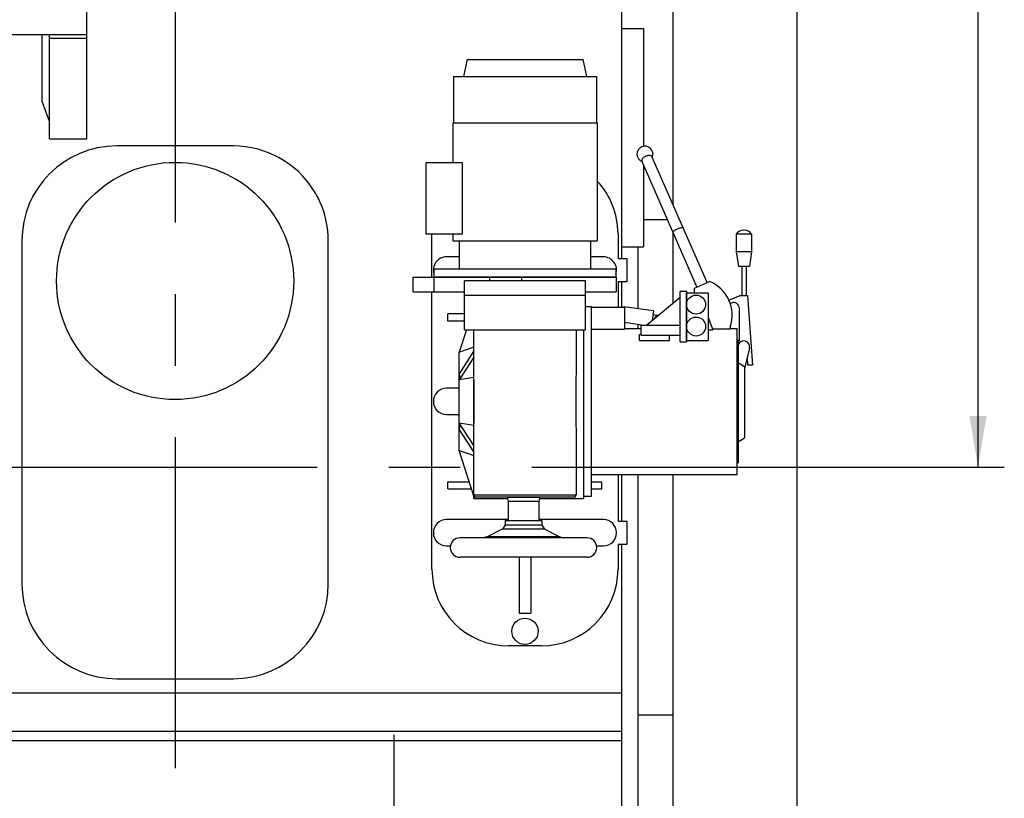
# Model space of a CAD drawing. Header units: millimetres. Extents: x 0 to 1189, y 0 to 841.
# Tile 78 of 103: x 839 to 907, y 577 to 631. Entities that reach past the tile are written whole.
import ezdxf
from ezdxf.enums import TextEntityAlignment as Align

# ---------------------------------------------------------------- set-up
doc = ezdxf.new("R2010")
doc.units = ezdxf.units.MM
doc.header["$LTSCALE"] = 65.395
doc.linetypes.add('CENTER', pattern=[0.6, 0.375, -0.075, 0.075, -0.075])
doc.layers.get('0').update_dxf_attribs({"linetype": 'CONTINUOUS'})
for name, color, linetype in [('1907_210700_40_SIMPLE1_T2_X_PBL186', 7, 'CONTINUOUS'), ('1907_210700_40_SIMPLE1_X_ABL185', 7, 'CONTINUOUS'), ('1907_731000_02_SIMPLE1_D_ABL53', 7, 'CONTINUOUS'), ('1907_731000_02_SIMPLE1_T1_D_PBL54', 7, 'CONTINUOUS'), ('1907_733000_06_SIMPLE1_A_ABL94', 7, 'CONTINUOUS'), ('1907_733000_06_SIMPLE1_T1_A_PBL95', 7, 'CONTINUOUS'), ('1907_733000_06_SIMPLE1_T2_A_PBL111', 7, 'CONTINUOUS'), ('1907_733000_06_SIMPLE1_T3_A_PBL123', 7, 'CONTINUOUS'), ('1907_733000_06_SIMPLE1_T4_A_PBL110', 7, 'CONTINUOUS'), ('1907_734000_04_SIMPLE1_C_ABL74', 7, 'CONTINUOUS'), ('1907_734000_04_SIMPLE1_T1_C_PBL75', 7, 'CONTINUOUS'), ('1937_111000_09_SIMPLE1_D_ABL72', 7, 'CONTINUOUS'), ('1937_111000_09_SIMPLE1_T1_D_PBL73', 7, 'CONTINUOUS'), ('1937_111200_09_SIMPLE1_B_ABL87', 7, 'CONTINUOUS'), ('1937_111200_09_SIMPLE1_T6_B_PBL93', 7, 'CONTINUOUS'), ('32007_040000_TLKGS_KS_V_ABL51', 7, 'CONTINUOUS'), ('32007_041000_TLKGS_KS_V_ABL52', 7, 'CONTINUOUS'), ('32007_060000_TLKGS_KGS_V_ABL4', 7, 'CONTINUOUS'), ('32007_062000_TLKGS_KGS_TL_V_ABL5', 7, 'CONTINUOUS'), ('32007_725700_01_SIMPLE1_T1_X_PBL17', 7, 'CONTINUOUS'), ('32007_725700_01_SIMPLE1_X_ABL16', 7, 'CONTINUOUS'), ('32067_000000_TLKGS_MARKETING_ABL3', 7, 'CONTINUOUS'), ('32067_030000_TLKGS_V_ABL8', 7, 'CONTINUOUS'), ('32067_100000_TLKGS_V_ABL18', 7, 'CONTINUOUS'), ('32067_152000_01_SIMPLE1_T2_X_PBL191', 7, 'CONTINUOUS'), ('32067_152000_01_SIMPLE1_X_ABL19', 7, 'CONTINUOUS'), ('32067_200000_TLKGS_V_ABL119', 7, 'CONTINUOUS'), ('32067_300000_TLKGS_V_ABL96', 7, 'CONTINUOUS'), ('34007_390700_01_SIMPLE1_T1_X_PBL131', 7, 'CONTINUOUS'), ('34007_390700_01_SIMPLE1_X#AF0_ABL125', 7, 'CONTINUOUS'), ('new_view_1_VBL0', 7, 'CONTINUOUS')]:
    doc.layers.add(name, color=color, linetype=linetype)
doc.styles.get("Standard").update_dxf_attribs({"font": 'txt', "width": 0.6})
doc.dimstyles.new('DIMSTYLE_2', dxfattribs={"dimtxt": 3.5, "dimasz": 3.5, "dimexe": 1.8, "dimexo": 0, "dimgap": 0.875, "dimtad": 1, "dimdec": 0, "dimlfac": 20, "dimdsep": 46, "dimtxsty": 'Standard', "dimblk": '_FILLED', "dimblk1": '_FILLED', "dimblk2": '_FILLED', "dimcen": 0.09, "dimadec": 0, "dimazin": 0, "dimtp": 2, "dimtm": 2, "dimtfac": 1, "dimtdec": 0, "dimtofl": 0, "dimtmove": 0, "dimatfit": 3, "dimldrblk": '_FILLED', "dimfxl": 1, "dimtolj": 1, "dimarcsym": 0})

# ---------------------------------------------------------------- blocks, each defined once
blk = doc.blocks.new('_FILLED')
at = {"color": 0, "linetype": 'ByBlock'}
blk.add_solid([(0, 0), (-1, 0.167), (-1, -0.167)], dxfattribs=at)
blk = doc.blocks.new('*D23')
at = {"color": 2, "linetype": 'Continuous'}
for p, q in [((643.112, 738.342), (906.821, 738.342)), ((905.021, 738.342), (905.021, 669.171)), ((905.021, 600), (905.021, 669.171)), ((897.021, 600), (906.821, 600))]:
    blk.add_line(p, q, dxfattribs=at)
at = {"color": 2, "linetype": 'Continuous', "xscale": 3.5, "yscale": 3.5, "zscale": 3.5}
for p, rotation in [((905.021, 738.342), 90), ((905.021, 600), 270)]:
    blk.add_blockref('_FILLED', p, dxfattribs=dict(at, rotation=rotation))
at = {"color": 2, "linetype": 'Continuous', "width": 0.690476}
blk.add_text('2767', height=3.5, rotation=90, dxfattribs=at).set_placement((904.146, 669.171), align=Align.CENTER)
blk = doc.blocks.new('32007_725700_01_SIMPLE1_T1_X_PBL17', base_point=(759.045, 665.19))
at = {"layer": '32007_725700_01_SIMPLE1_T1_X_PBL17', "color": 2, "linetype": 'CENTER'}
blk.add_line((717.5, 600), (897.021, 600), dxfattribs=at)
blk = doc.blocks.new('32007_725700_01_SIMPLE1_X_ABL16', base_point=(759.045, 665.19))
at = {"layer": '32007_725700_01_SIMPLE1_T1_X_PBL17'}
blk.add_blockref('32007_725700_01_SIMPLE1_T1_X_PBL17', (759.045, 665.19), dxfattribs=at)
blk = doc.blocks.new('32007_062000_TLKGS_KGS_TL_V_ABL5', base_point=(753.723, 665.19))
at = {"layer": '32007_725700_01_SIMPLE1_X_ABL16'}
blk.add_blockref('32007_725700_01_SIMPLE1_X_ABL16', (759.045, 665.19), dxfattribs=at)
blk = doc.blocks.new('32007_060000_TLKGS_KGS_V_ABL4', base_point=(753.723, 652.49))
at = {"layer": '32007_062000_TLKGS_KGS_TL_V_ABL5'}
blk.add_blockref('32007_062000_TLKGS_KGS_TL_V_ABL5', (753.723, 665.19), dxfattribs=at)
blk = doc.blocks.new('32067_152000_01_SIMPLE1_T2_X_PBL191', base_point=(865, 568.8152))
at = {"layer": '32067_152000_01_SIMPLE1_T2_X_PBL191', "color": 2, "linetype": 'CENTER'}
blk.add_line((865, 581.65), (865, 555.9805), dxfattribs=at)
blk = doc.blocks.new('32067_152000_01_SIMPLE1_X_ABL19', base_point=(768.975, 556.025))
at = {"layer": '32067_152000_01_SIMPLE1_T2_X_PBL191'}
blk.add_blockref('32067_152000_01_SIMPLE1_T2_X_PBL191', (865, 568.815), dxfattribs=at)
blk = doc.blocks.new('1937_111000_09_SIMPLE1_T1_D_PBL73', base_point=(782.05, 619.625))
at = {"layer": '1937_111000_09_SIMPLE1_T1_D_PBL73', "color": 7, "linetype": 'Continuous'}
for p, q in [((880.6, 666.75), (880.6, 614.3)), ((880.6, 630.05), (882.1, 630.05)), ((882.1, 630.05), (882.1, 621.975)), ((882.1, 620.714), (882.1, 615.1)), ((880.6, 615.1), (882.1, 615.1)), ((880.6, 612.7), (880.6, 610.95)), ((880.6, 599.5), (880.6, 596.3)), ((880.6, 594.7), (880.6, 572.5)), ((880.6, 584.5), (682, 584.5)), ((880.6, 581.873), (682, 581.873)), ((880.6, 581.25), (682, 581.25))]:
    blk.add_line(p, q, dxfattribs=at)
blk = doc.blocks.new('1937_111000_09_SIMPLE1_D_ABL72', base_point=(782.05, 625.056))
at = {"layer": '1937_111000_09_SIMPLE1_T1_D_PBL73'}
blk.add_blockref('1937_111000_09_SIMPLE1_T1_D_PBL73', (782.05, 619.625), dxfattribs=at)
blk = doc.blocks.new('1937_111200_09_SIMPLE1_T6_B_PBL93', base_point=(850, 603.75))
at = {"layer": '1937_111200_09_SIMPLE1_T6_B_PBL93', "color": 7, "linetype": 'Continuous'}
for p, q in [((854, 622), (846, 622)), ((839.5, 615.5), (839.5, 592)), ((860.5, 592), (860.5, 615.496)), ((846, 585.5), (854, 585.5))]:
    blk.add_line(p, q, dxfattribs=at)
blk.add_circle((850, 612.75), 8.125, dxfattribs=at)
for centre, radius, start, end in [((846, 615.5), 6.5, 90, 180), ((854, 615.5), 6.5, 32.29707, 90), ((854.053, 615.528), 6.44, 23.90049, 32.33615), ((853.979, 615.496), 6.521, 0, 23.90049), ((846, 592), 6.5, 180, 270), ((854, 592), 6.5, 270, 360)]:
    blk.add_arc(centre, radius, start, end, dxfattribs=at)
blk = doc.blocks.new('1937_111200_09_SIMPLE1_B_ABL87', base_point=(794.17617, 625.0625))
at = {"layer": '1937_111200_09_SIMPLE1_T6_B_PBL93'}
blk.add_blockref('1937_111200_09_SIMPLE1_T6_B_PBL93', (850, 603.75), dxfattribs=at)
blk = doc.blocks.new('32067_100000_TLKGS_V_ABL18', base_point=(768.975, 616.65))
at = {"layer": '1937_111000_09_SIMPLE1_D_ABL72'}
blk.add_blockref('1937_111000_09_SIMPLE1_D_ABL72', (782.05, 625.056), dxfattribs=at)
at = {"layer": '1937_111200_09_SIMPLE1_B_ABL87'}
blk.add_blockref('1937_111200_09_SIMPLE1_B_ABL87', (794.176, 625.062), dxfattribs=at)
at = {"layer": '32067_152000_01_SIMPLE1_X_ABL19'}
blk.add_blockref('32067_152000_01_SIMPLE1_X_ABL19', (768.975, 556.025), dxfattribs=at)
blk = doc.blocks.new('34007_390700_01_SIMPLE1_T1_X_PBL131', base_point=(823.5, 628.687))
at = {"layer": '34007_390700_01_SIMPLE1_T1_X_PBL131', "color": 7, "linetype": 'Continuous'}
for p, q in [((801.25, 634.395), (801.25, 634.695)), ((801.25, 634.395), (845.75, 634.395)), ((845.75, 634.395), (845.75, 634.695)), ((808.4, 633.576), (805.4, 633.576)), ((805.4, 633.576), (805.4, 632.395)), ((808.4, 633.576), (808.4, 632.395)), ((817.5, 633.576), (814.5, 633.576)), ((814.5, 633.576), (814.5, 632.395)), ((817.5, 633.576), (817.5, 632.395)), ((832.5, 633.576), (829.5, 633.576)), ((829.5, 633.576), (829.5, 632.395)), ((832.5, 633.576), (832.5, 632.395)), ((841.6, 633.576), (838.6, 633.576)), ((838.6, 633.576), (838.6, 632.395)), ((841.6, 633.576), (841.6, 632.395)), ((803.05, 632.395), (843.95, 632.395)), ((803.05, 622.479), (803.05, 632.395)), ((843.95, 622.479), (843.95, 632.395)), ((803.05, 629.627), (843.95, 629.627)), ((805.617, 622.479), (805.617, 629.627)), ((806.117, 629.627), (806.117, 624.943)), ((840.882, 625.043), (840.882, 629.627)), ((841.382, 622.479), (841.382, 629.627)), ((805.617, 629.373), (803.05, 629.373)), ((843.95, 629.373), (841.382, 629.373)), ((806.117, 624.943), (805.617, 623.569)), ((841.382, 623.669), (840.882, 625.043)), ((803.05, 622.479), (805.617, 622.479)), ((841.382, 622.479), (843.95, 622.479))]:
    blk.add_line(p, q, dxfattribs=at)
for centre, start, end in [((804.686, 634.895), 298.43394, 340.52927), ((809.114, 634.895), 199.47073, 241.56606), ((813.786, 634.895), 298.43394, 340.52927), ((818.214, 634.895), 199.47073, 241.56606), ((828.786, 634.895), 298.43394, 340.52927), ((833.214, 634.895), 199.47073, 241.56606), ((837.886, 634.895), 298.43394, 340.52927), ((842.314, 634.895), 199.47073, 241.56606)]:
    blk.add_arc(centre, 1.5, start, end, dxfattribs=at)
blk = doc.blocks.new('34007_390700_01_SIMPLE1_X#AF0_ABL125', base_point=(783.767, 644.902))
at = {"layer": '34007_390700_01_SIMPLE1_T1_X_PBL131'}
blk.add_blockref('34007_390700_01_SIMPLE1_T1_X_PBL131', (823.5, 628.687), dxfattribs=at)
blk = doc.blocks.new('32067_300000_TLKGS_V_ABL96', base_point=(785.62, 649.24))
at = {"layer": '34007_390700_01_SIMPLE1_X#AF0_ABL125'}
blk.add_blockref('34007_390700_01_SIMPLE1_X#AF0_ABL125', (783.767, 644.902), dxfattribs=at)
blk = doc.blocks.new('1907_210700_40_SIMPLE1_T2_X_PBL186', base_point=(849.999, 649.564))
at = {"layer": '1907_210700_40_SIMPLE1_T2_X_PBL186', "color": 2, "linetype": 'CENTER'}
blk.add_line((850, 719.749), (850, 579.378), dxfattribs=at)
blk = doc.blocks.new('1907_210700_40_SIMPLE1_X_ABL185', base_point=(849.999, 649.564))
at = {"layer": '1907_210700_40_SIMPLE1_T2_X_PBL186'}
blk.add_blockref('1907_210700_40_SIMPLE1_T2_X_PBL186', (849.999, 649.564), dxfattribs=at)
blk = doc.blocks.new('32067_200000_TLKGS_V_ABL119', base_point=(783.749, 648.857))
at = {"layer": '1907_210700_40_SIMPLE1_X_ABL185'}
blk.add_blockref('1907_210700_40_SIMPLE1_X_ABL185', (849.999, 649.564), dxfattribs=at)
blk = doc.blocks.new('32067_030000_TLKGS_V_ABL8', base_point=(748.413, 636.462))
at = {"layer": '32067_100000_TLKGS_V_ABL18'}
blk.add_blockref('32067_100000_TLKGS_V_ABL18', (768.975, 616.65), dxfattribs=at)
at = {"layer": '32067_200000_TLKGS_V_ABL119'}
blk.add_blockref('32067_200000_TLKGS_V_ABL119', (783.749, 648.857), dxfattribs=at)
at = {"layer": '32067_300000_TLKGS_V_ABL96'}
blk.add_blockref('32067_300000_TLKGS_V_ABL96', (785.62, 649.24), dxfattribs=at)
blk = doc.blocks.new('1907_731000_02_SIMPLE1_T1_D_PBL54', base_point=(888.35, 600))
at = {"layer": '1907_731000_02_SIMPLE1_T1_D_PBL54', "color": 7, "linetype": 'Continuous'}
for p, q in [((884.1, 635.975), (892.6, 635.975)), ((884.1, 635.975), (884.1, 618.014)), ((892.6, 635.975), (892.6, 564.025)), ((884.1, 616.143), (884.1, 611.206)), ((884.1, 599.5), (884.1, 564.025)), ((884.1, 564.025), (892.6, 564.025))]:
    blk.add_line(p, q, dxfattribs=at)
blk = doc.blocks.new('1907_731000_02_SIMPLE1_D_ABL53', base_point=(888.35, 600))
at = {"layer": '1907_731000_02_SIMPLE1_T1_D_PBL54'}
blk.add_blockref('1907_731000_02_SIMPLE1_T1_D_PBL54', (888.35, 600), dxfattribs=at)
blk = doc.blocks.new('1907_734000_04_SIMPLE1_T1_C_PBL75', base_point=(882.9, 594.782))
at = {"layer": '1907_734000_04_SIMPLE1_T1_C_PBL75', "color": 7, "linetype": 'Continuous'}
for p, q in [((882.1, 616.964), (883.74, 616.964)), ((881.7, 615.1), (881.7, 610.851)), ((881.7, 609.79), (881.7, 609.5)), ((881.7, 599.5), (881.7, 574)), ((881.7, 583.036), (884.1, 583.036)), ((881.7, 574), (883.35, 574)), ((883.35, 574), (883.35, 572.6))]:
    blk.add_line(p, q, dxfattribs=at)
blk = doc.blocks.new('1907_734000_04_SIMPLE1_C_ABL74', base_point=(882.9, 594.7822))
at = {"layer": '1907_734000_04_SIMPLE1_T1_C_PBL75'}
blk.add_blockref('1907_734000_04_SIMPLE1_T1_C_PBL75', (882.9, 594.7822), dxfattribs=at)
blk = doc.blocks.new('1907_733000_06_SIMPLE1_T1_A_PBL95', base_point=(874.275, 603.67))
at = {"layer": '1907_733000_06_SIMPLE1_T1_A_PBL95', "color": 7, "linetype": 'Continuous'}
for p, q in [((867.6, 613), (867.6, 615.985)), ((880.35, 616), (880.35, 614.3)), ((869.475, 614.4), (868.6, 614.4)), ((879.35, 614.4), (878.475, 614.4)), ((880.35, 614.3), (880.95, 614.3)), ((880.95, 614.3), (880.95, 612.7)), ((880.95, 612.7), (880.35, 612.7)), ((880.35, 612.7), (880.35, 610.95)), ((867.6, 593), (867.6, 612)), ((869.825, 609.4), (869.825, 611.75)), ((878.125, 609.4), (878.125, 611.75)), ((869.825, 610.5), (868.7, 610.5)), ((868.7, 610), (868.7, 610.5)), ((869.825, 610), (868.7, 610)), ((869.965, 609.4), (869.475, 607.866)), ((869.825, 609.4), (878.125, 609.4)), ((870.475, 597.85), (870.475, 609.4)), ((877.475, 609.4), (877.475, 606.772)), ((877.975, 609.4), (877.975, 597.85)), ((870.475, 607.967), (869.475, 606.399)), ((870.475, 608.211), (869.478, 607.867)), ((869.475, 607.875), (869.478, 607.876)), ((869.475, 601.125), (869.475, 607.875)), ((869.478, 607.867), (869.475, 607.866)), ((870.475, 607.533), (869.475, 605.966)), ((870.475, 606.139), (869.475, 605.966)), ((869.475, 605.4), (868.6, 605.4)), ((868.6, 603.6), (869.475, 603.6)), ((870.475, 601.467), (869.475, 603.034)), ((869.475, 603.034), (870.475, 602.861)), ((870.475, 601.033), (869.475, 602.601)), ((877.475, 602.228), (877.475, 598.07)), ((870.475, 598), (869.475, 601.134)), ((869.475, 601.134), (869.478, 601.133)), ((869.475, 601.125), (869.478, 601.124)), ((869.478, 601.133), (870.475, 600.789)), ((880.35, 599.5), (880.35, 596.3)), ((868.7, 599), (870.156, 599)), ((868.7, 598.5), (868.7, 599)), ((868.7, 598.5), (870.316, 598.5)), ((878.536, 599), (879.25, 599)), ((878.536, 598.5), (879.25, 598.5)), ((879.25, 598.5), (879.25, 599)), ((877.475, 598.07), (870.475, 598.07)), ((870.475, 597.85), (872.773, 597.85)), ((870.525, 598.07), (870.525, 597.945)), ((877.425, 597.945), (870.525, 597.945)), ((874.977, 597.85), (877.975, 597.85)), ((877.425, 598.07), (877.425, 597.945)), ((872.825, 596.4), (868.6, 596.4)), ((879.35, 596.4), (874.925, 596.4)), ((880.35, 596.3), (880.95, 596.3)), ((880.95, 596.3), (880.95, 594.7)), ((868.6, 594.6), (868.873, 594.6)), ((878.877, 594.6), (879.35, 594.6)), ((880.95, 594.7), (880.35, 594.7)), ((880.35, 594.7), (880.35, 593)), ((873.575, 593.82), (873.575, 590)), ((874.375, 593.82), (874.375, 590)), ((873.575, 590), (874.375, 590)), ((875.1, 587.75), (872.85, 587.75))]:
    blk.add_line(p, q, dxfattribs=at)
blk.add_circle((873.975, 588.75), 0.9, dxfattribs=at)
for centre, radius, start, end in [((875.1, 616), 5.25, 0, 43.13344), ((868.6, 613.5), 0.9, 90, 197.35043), ((879.35, 613.5), 0.9, 342.64957, 90), ((868.6, 604.5), 0.9, 90, 270), ((868.6, 595.5), 0.9, 90, 270), ((879.35, 595.5), 0.9, 270, 90), ((872.85, 593), 5.25, 180, 270), ((875.1, 593), 5.25, 270, 360)]:
    blk.add_arc(centre, radius, start, end, dxfattribs=at)
for points, knots in [([(870.475, 602.228), (870.475, 602.601), (870.49, 603.358), (870.502, 604.5), (870.49, 605.642), (870.475, 606.399), (870.475, 606.772)], [0, 0, 0, 0, 0.246154, 0.5, 0.753846, 1, 1, 1, 1]), ([(877.475, 606.772), (877.475, 606.399), (877.46, 605.642), (877.448, 604.5), (877.46, 603.358), (877.475, 602.601), (877.475, 602.228)], [0, 0, 0, 0, 0.246154, 0.5, 0.753846, 1, 1, 1, 1]), ([(869.475, 606.399), (869.476, 606.365), (869.48, 606.22), (869.478, 606.076), (869.475, 605.966)], [0, 0, 0, 0, 0.240786, 1, 1, 1, 1]), ([(869.475, 603.034), (869.476, 602.996), (869.48, 602.852), (869.479, 602.708), (869.475, 602.601)], [0, 0, 0, 0, 0.258817, 1, 1, 1, 1])]:
    blk.add_open_spline(points, degree=3, knots=knots, dxfattribs=at)
blk = doc.blocks.new('1907_733000_06_SIMPLE1_T4_A_PBL110', base_point=(873.875, 595.883))
at = {"layer": '1907_733000_06_SIMPLE1_T4_A_PBL110', "color": 7, "linetype": 'Continuous'}
for p, q in [((872.75, 597.945), (872.75, 597.938)), ((872.75, 597.938), (875, 597.938)), ((872.75, 597.938), (872.825, 597.658)), ((875, 597.938), (874.925, 597.658)), ((875, 597.945), (875, 597.938)), ((872.825, 597.658), (874.925, 597.658)), ((872.825, 597.658), (872.825, 596.337)), ((874.925, 597.658), (874.925, 596.337)), ((872.625, 596.048), (872.454, 595.767)), ((872.625, 596.337), (875.125, 596.337)), ((872.625, 596.337), (872.625, 596.048)), ((872.625, 596.048), (875.125, 596.048)), ((875.125, 596.337), (875.125, 596.048)), ((875.125, 596.048), (875.296, 595.767)), ((878.221, 595.155), (869.529, 595.155)), ((871.434, 595.243), (871.132, 595.155)), ((872.454, 595.767), (871.434, 595.243)), ((871.434, 595.243), (876.316, 595.243)), ((872.454, 595.767), (875.296, 595.767)), ((875.296, 595.767), (876.316, 595.243)), ((876.316, 595.243), (876.618, 595.155)), ((878.221, 593.82), (869.529, 593.82))]:
    blk.add_line(p, q, dxfattribs=at)
for centre, start, end in [((869.525, 594.487), 90, 270), ((878.225, 594.487), 270, 90)]:
    blk.add_arc(centre, 0.667, start, end, dxfattribs=at)
blk = doc.blocks.new('1907_733000_06_SIMPLE1_T2_A_PBL111', base_point=(883.767, 609.677))
at = {"layer": '1907_733000_06_SIMPLE1_T2_A_PBL111', "color": 7, "linetype": 'Continuous'}
for p, q in [((885.763, 612.341), (881.985, 620.976)), ((886.45, 612.642), (882.672, 621.276)), ((889.004, 616.227), (888.952, 616.227)), ((889.503, 615.953), (888.453, 615.953)), ((888.453, 615.953), (888.453, 614.747)), ((889.503, 615.953), (889.503, 614.747)), ((889.503, 614.747), (888.453, 614.747)), ((888.453, 614.747), (888.599, 613.75)), ((889.503, 614.747), (889.357, 613.75)), ((889.357, 613.75), (888.599, 613.75)), ((888.828, 613.75), (888.828, 611.75)), ((889.128, 613.75), (889.128, 611.75)), ((885.582, 612.262), (886.618, 612.715)), ((885.035, 612.03), (884.613, 612.03)), ((884.613, 608.57), (884.613, 612.03)), ((885.035, 612.03), (885.035, 608.57)), ((885.582, 611.93), (885.582, 612.262)), ((884.604, 611.624), (882.32, 609.73)), ((884.604, 609.73), (884.604, 611.624)), ((885.025, 611.93), (886.525, 611.93)), ((885.025, 611.93), (885.025, 608.68)), ((886.525, 611.93), (886.525, 608.68)), ((887.949, 611.438), (888.725, 611.75)), ((888.725, 611.75), (889.225, 611.75)), ((889.225, 611.75), (889.559, 606.971)), ((878.125, 611), (878.536, 611)), ((878.536, 598), (878.536, 611)), ((878.536, 610.95), (880.795, 610.95)), ((880.75, 610.985), (880.745, 610.95)), ((882.779, 610.698), (880.75, 610.985)), ((880.795, 610.95), (880.795, 609.458)), ((882.779, 610.698), (882.685, 610.033)), ((884.604, 611.069), (884.613, 611.073)), ((888.126, 611.24), (888.042, 611.206)), ((888.675, 608.65), (888.675, 610.869)), ((883.059, 610.393), (882.743, 610.438)), ((883.033, 610.382), (883.188, 610.45)), ((886.525, 610.258), (886.838, 609.399)), ((878.536, 609.458), (880.795, 609.458)), ((880.795, 609.918), (882.125, 609.73)), ((880.795, 609.5), (881.943, 609.5)), ((881.943, 609.73), (884.613, 609.73)), ((881.943, 609.03), (881.943, 609.73)), ((886.525, 609.596), (886.536, 609.573)), ((886.536, 609.573), (886.525, 609.568)), ((886.525, 609.399), (886.838, 609.399)), ((886.814, 609.464), (888.04, 609.464)), ((888.04, 609.589), (888.04, 609.464)), ((888.04, 609.5), (888.525, 609.5)), ((888.525, 599.5), (888.525, 609.5)), ((881.825, 609.08), (881.943, 609.08)), ((881.825, 608.68), (881.825, 609.08)), ((881.825, 608.68), (883.875, 608.68)), ((881.943, 609.03), (884.613, 609.03)), ((883.875, 608.68), (883.875, 609.03)), ((885.025, 608.68), (886.525, 608.68)), ((888.525, 608.708), (888.575, 608.708)), ((888.575, 608.708), (888.575, 600.292)), ((888.575, 608.65), (888.675, 608.65)), ((884.613, 608.57), (885.035, 608.57)), ((889.364, 608.15), (889.025, 606.744)), ((889.258, 606.971), (889.218, 607.546)), ((889.025, 606.869), (889.025, 602)), ((889.559, 606.971), (889.258, 606.971)), ((888.575, 601.74), (889.025, 602)), ((888.525, 600.292), (888.575, 600.292)), ((878.536, 599.5), (888.525, 599.5)), ((877.975, 598), (878.536, 598))]:
    blk.add_line(p, q, dxfattribs=at)
for centre in [(885.7, 611.13), (885.7, 609.63)]:
    blk.add_circle(centre, 0.651, dxfattribs=at)
for centre, radius, start, end in [((882.192, 621.44), 0.545, 337.25073, 249.86297), ((888.952, 615.635), 0.592, 90, 147.45861), ((889.004, 615.635), 0.592, 32.54139, 90), ((885.675, 610.4), 2.5, 341.07431, 67.83933), ((888.275, 610.869), 0.4, 0, 111.89405), ((883.173, 610.061), 0.35, 113.633, 163.29544), ((888.975, 608.244), 0.4, 346.44825, 166.31039), ((888.581, 608.341), 0.0061, 201.34694, 338.65306), ((828.067, 506.808), 117.166, 58.64971, 58.90704)]:
    blk.add_arc(centre, radius, start, end, dxfattribs=at)
for points, knots in [([(882.254, 621.298), (882.21, 621.279), (882.129, 621.233), (882.018, 621.142), (881.962, 621.028), (881.985, 620.976)], [0, 0, 0, 0, 0.324332, 0.612802, 1, 1, 1, 1]), ([(882.672, 621.276), (882.649, 621.329), (882.528, 621.365), (882.386, 621.345), (882.298, 621.317), (882.254, 621.298)], [0, 0, 0, 0, 0.387198, 0.675668, 1, 1, 1, 1]), ([(884.124, 616.088), (884.117, 616.103), (884.139, 616.151), (884.238, 616.235), (884.345, 616.295), (884.427, 616.331)], [0, 0, 0, 0, 0.116647, 0.331004, 1, 1, 1, 1]), ([(884.427, 616.331), (884.509, 616.367), (884.625, 616.405), (884.755, 616.421), (884.805, 616.403), (884.811, 616.389)], [0, 0, 0, 0, 0.668996, 0.883353, 1, 1, 1, 1])]:
    blk.add_open_spline(points, degree=3, knots=knots, dxfattribs=at)
blk = doc.blocks.new('1907_733000_06_SIMPLE1_T3_A_PBL123', base_point=(873.275, 619.837))
at = {"layer": '1907_733000_06_SIMPLE1_T3_A_PBL123', "color": 7, "linetype": 'Continuous'}
for p, q in [((870.015, 627.925), (869.768, 626.756)), ((870.015, 627.925), (877.935, 627.925)), ((877.935, 627.925), (878.183, 626.756)), ((869.074, 626.756), (878.875, 626.756)), ((869.074, 626.756), (869.074, 623.594)), ((878.875, 626.756), (878.875, 623.594)), ((869.025, 623.594), (878.925, 623.594)), ((869.025, 623.594), (869.025, 620.835)), ((878.925, 623.594), (878.925, 615.5)), ((869.703, 620.835), (867.175, 620.835)), ((867.175, 620.835), (867.175, 615.985)), ((869.703, 615.985), (869.703, 620.835)), ((867.175, 615.985), (869.703, 615.985)), ((869.025, 615.985), (869.025, 615.5)), ((869.025, 615.5), (878.925, 615.5)), ((869.475, 615.5), (869.475, 613.55)), ((878.475, 615.5), (878.475, 613.55)), ((880.212, 613.55), (867.737, 613.55)), ((867.737, 613.55), (867.737, 613.02)), ((880.212, 613.55), (880.212, 613.02)), ((866.325, 613), (880.18, 613)), ((866.325, 612), (866.325, 613)), ((867.725, 613), (867.725, 612)), ((880.212, 613.02), (867.737, 613.02)), ((867.77, 613.02), (867.77, 613)), ((878.125, 612.75), (869.825, 612.75)), ((869.825, 611.75), (869.825, 612.75)), ((871.575, 612.75), (871.575, 613)), ((873.77, 612.75), (873.77, 613)), ((878.125, 611.75), (878.125, 612.75)), ((880.18, 613.02), (880.18, 613)), ((880.225, 613), (880.225, 612)), ((866.325, 612), (869.825, 612)), ((878.125, 612), (880.225, 612)), ((878.125, 611.75), (869.825, 611.75))]:
    blk.add_line(p, q, dxfattribs=at)
blk = doc.blocks.new('1907_733000_06_SIMPLE1_A_ABL94', base_point=(877.942, 607.837))
at = {"layer": '1907_733000_06_SIMPLE1_T1_A_PBL95'}
blk.add_blockref('1907_733000_06_SIMPLE1_T1_A_PBL95', (874.275, 603.67), dxfattribs=at)
at = {"layer": '1907_733000_06_SIMPLE1_T2_A_PBL111'}
blk.add_blockref('1907_733000_06_SIMPLE1_T2_A_PBL111', (883.767, 609.677), dxfattribs=at)
at = {"layer": '1907_733000_06_SIMPLE1_T3_A_PBL123'}
blk.add_blockref('1907_733000_06_SIMPLE1_T3_A_PBL123', (873.275, 619.837), dxfattribs=at)
at = {"layer": '1907_733000_06_SIMPLE1_T4_A_PBL110'}
blk.add_blockref('1907_733000_06_SIMPLE1_T4_A_PBL110', (873.875, 595.883), dxfattribs=at)
blk = doc.blocks.new('32007_041000_TLKGS_KS_V_ABL52', base_point=(845.55, 611.86))
at = {"layer": '1907_731000_02_SIMPLE1_D_ABL53'}
blk.add_blockref('1907_731000_02_SIMPLE1_D_ABL53', (888.35, 600), dxfattribs=at)
at = {"layer": '1907_733000_06_SIMPLE1_A_ABL94'}
blk.add_blockref('1907_733000_06_SIMPLE1_A_ABL94', (877.942, 607.837), dxfattribs=at)
at = {"layer": '1907_734000_04_SIMPLE1_C_ABL74'}
blk.add_blockref('1907_734000_04_SIMPLE1_C_ABL74', (882.9, 594.782), dxfattribs=at)
blk = doc.blocks.new('32007_040000_TLKGS_KS_V_ABL51', base_point=(845.55, 611.86))
at = {"layer": '32007_041000_TLKGS_KS_V_ABL52'}
blk.add_blockref('32007_041000_TLKGS_KS_V_ABL52', (845.55, 611.86), dxfattribs=at)
blk = doc.blocks.new('32067_000000_TLKGS_MARKETING_ABL3', base_point=(753.723, 636.462))
at = {"layer": '32007_040000_TLKGS_KS_V_ABL51'}
blk.add_blockref('32007_040000_TLKGS_KS_V_ABL51', (845.55, 611.86), dxfattribs=at)
at = {"layer": '32007_060000_TLKGS_KGS_V_ABL4'}
blk.add_blockref('32007_060000_TLKGS_KGS_V_ABL4', (753.723, 652.49), dxfattribs=at)
at = {"layer": '32067_030000_TLKGS_V_ABL8'}
blk.add_blockref('32067_030000_TLKGS_V_ABL8', (748.413, 636.462), dxfattribs=at)
blk = doc.blocks.new('NEW_VIEW_1_VBL0', base_point=(751.217, 637.966))
at = {"layer": '32067_000000_TLKGS_MARKETING_ABL3'}
blk.add_blockref('32067_000000_TLKGS_MARKETING_ABL3', (753.723, 636.462), dxfattribs=at)

msp = doc.modelspace()

# ---------------------------------------------------------------- block references
at = {"layer": 'new_view_1_VBL0'}
msp.add_blockref('NEW_VIEW_1_VBL0', (751.21652, 637.96599), dxfattribs=at)

# ---------------------------------------------------------------- dimensions: what is measured, and where the dimension line sits
at = {"color": 2, "linetype": 'Continuous'}
dim = msp.add_linear_dim(base=(905.0215, 738.34239), p1=(897.02144, 600), p2=(643.11159, 738.34239), angle=90, dimstyle='DIMSTYLE_2', dxfattribs=at)
dim.commit()
dim.dimension.update_dxf_attribs({"geometry": '*D23', "text_midpoint": (905.0215, 668.83784), "dimtype": 160})

doc.saveas('drawing.dxf')
